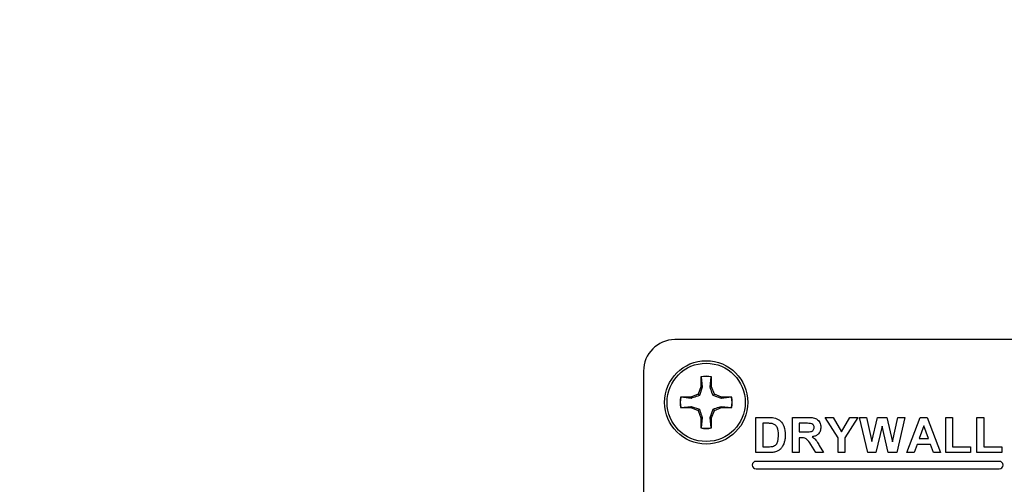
# Model space of a CAD drawing. Header units: inches. Extents: x 0.3 to 33.8, y 0.2 to 21.7.
# Tile 140 of 209: x 25.085 to 25.87, y 9.669 to 10.039. Entities that reach past the tile are written whole.
import ezdxf

# ---------------------------------------------------------------- set-up
doc = ezdxf.new("R2010")
doc.units = ezdxf.units.IN
doc.header["$MEASUREMENT"] = 0
doc.layers.add('BORDERS', color=7, linetype='Continuous')
doc.styles.add('SLDTEXTSTYLE0', font='TXT', dxfattribs={"width": 0.75})
doc.dimstyles.new('SLDDIMSTYLE0', dxfattribs={"dimtxt": 0.137795, "dimasz": 0.14, "dimexe": 0, "dimexo": 0.0625, "dimgap": 0.034449, "dimtad": 1, "dimdec": 3, "dimlfac": 5, "dimrnd": 1e-09, "dimzin": 12, "dimdsep": 46, "dimtxsty": 'SLDTEXTSTYLE0', "dimblk1": 'CLOSED', "dimblk2": 'CLOSED', "dimsah": 1, "dimcen": 0.09, "dimadec": 0, "dimazin": 3, "dimtfac": 1, "dimtdec": 3, "dimtofl": 0, "dimtmove": 0, "dimatfit": 3, "dimldrblk": 'CLOSED', "dimfxl": 0, "dimfrac": 2, "dimtolj": 1, "dimtzin": 12, "dimarcsym": 0})
doc.dimstyles.new('SLDDIMSTYLE1', dxfattribs={"dimtxt": 0.137795, "dimasz": 0.14, "dimexe": 0, "dimexo": 0.0625, "dimgap": 0.034449, "dimtad": 1, "dimdec": 3, "dimlfac": 5, "dimrnd": 1e-09, "dimzin": 4, "dimdsep": 46, "dimtxsty": 'SLDTEXTSTYLE0', "dimblk1": 'CLOSED', "dimblk2": 'CLOSED', "dimsah": 1, "dimcen": 0.09, "dimadec": 0, "dimazin": 1, "dimtfac": 1, "dimtdec": 3, "dimtofl": 0, "dimtmove": 0, "dimatfit": 3, "dimldrblk": 'CLOSED', "dimfxl": 0, "dimfrac": 2, "dimtolj": 1, "dimtzin": 12, "dimarcsym": 0})

# ---------------------------------------------------------------- blocks, each defined once
blk = doc.blocks.new('_Closed')
at = {"color": 0, "linetype": 'ByBlock', "lineweight": -2}
for p, q in [((-1, 0.166667), (0, 0)), ((-1, 0.166667), (-1, -0.166667)), ((0, 0), (-1, -0.166667)), ((0, 0), (-1, 0))]:
    blk.add_line(p, q, dxfattribs=at)
blk = doc.blocks.new('_D_13')
at = {"layer": 'BORDERS'}
for p, q in [((24.19504, 11.58145), (24.15306, 11.58145)), ((24.15306, 11.58145), (24.15306, 11.3627)), ((24.50049, 11.58145), (24.54247, 11.58145)), ((24.54247, 11.58145), (24.54247, 11.3627)), ((24.15306, 11.3627), (24.19504, 11.3627)), ((24.54247, 11.3627), (24.50049, 11.3627)), ((22.72103, 9.42647), (22.72103, 11.19591)), ((26.24498, 9.15733), (26.24498, 11.19591)), ((26.24498, 11.15654), (22.72103, 11.15654))]:
    blk.add_line(p, q, dxfattribs=at)
at = {"layer": 'BORDERS', "xscale": 0.14, "yscale": 0.14, "rotation": 180.0000000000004}
blk.add_blockref('_Closed', (22.72103, 11.15654, -0.1545), dxfattribs=at)
at = {"layer": 'BORDERS', "xscale": 0.14, "yscale": 0.14}
blk.add_blockref('_Closed', (26.24498, 11.15654, -0.1545), dxfattribs=at)
at = {"layer": 'BORDERS', "char_height": 0.137795, "attachment_point": 1, "style": 'SLDTEXTSTYLE0'}
for s, insert in [('448', (24.19504, 11.54033)), ('17.620', (24.06777, 11.33416))]:
    blk.add_mtext(s, dxfattribs=dict(at, insert=insert))
blk = doc.blocks.new('_D_14')
at = {"layer": 'BORDERS'}
for p, q in [((24.14414, 12.30188), (24.10215, 12.30188)), ((24.10215, 12.30188), (24.10215, 12.08313)), ((24.5514, 12.30188), (24.59338, 12.30188)), ((24.59338, 12.30188), (24.59338, 12.08313)), ((24.10215, 12.08313), (24.14414, 12.08313)), ((24.59338, 12.08313), (24.5514, 12.08313)), ((18.46353, 9.64151), (18.46353, 11.91633)), ((27.31498, 9.55759), (27.31498, 11.91633)), ((18.46353, 11.87696), (27.31498, 11.87696))]:
    blk.add_line(p, q, dxfattribs=at)
at = {"layer": 'BORDERS', "xscale": 0.14, "yscale": 0.14}
for p, rotation in [((18.46353, 11.87696, -0.1545), 180), ((27.31498, 11.87696, -0.1545), 360)]:
    blk.add_blockref('_Closed', p, dxfattribs=dict(at, rotation=rotation))
at = {"layer": 'BORDERS', "char_height": 0.137795, "attachment_point": 1, "style": 'SLDTEXTSTYLE0'}
for s, insert in [('1124', (24.14414, 12.26076)), ('44.257', (24.06777, 12.05459))]:
    blk.add_mtext(s, dxfattribs=dict(at, insert=insert))

msp = doc.modelspace()

# ---------------------------------------------------------------- linework, layer by layer
at = {"color": 7, "linetype": 'Continuous', "lineweight": 25}
for p, q in [((26.20748, 9.78396), (25.60748, 9.78396)), ((25.58248, 9.75896), (25.58248, 9.30896)), ((25.62832, 9.75434), (25.62832, 9.74623)), ((25.62845, 9.75423), (25.62832, 9.75434)), ((25.62845, 9.75423), (25.62927, 9.74604)), ((25.63568, 9.74604), (25.6365, 9.75423)), ((25.6365, 9.75423), (25.63664, 9.75434)), ((25.63664, 9.74623), (25.63664, 9.75434)), ((25.62594, 9.7405), (25.62021, 9.73812)), ((25.62832, 9.74623), (25.62594, 9.7405)), ((25.62705, 9.7394), (25.62594, 9.7405)), ((25.62927, 9.74604), (25.62705, 9.7394)), ((25.62927, 9.74604), (25.62832, 9.74623)), ((25.63568, 9.74604), (25.63664, 9.74623)), ((25.63901, 9.7405), (25.63664, 9.74623)), ((25.63791, 9.7394), (25.63901, 9.7405)), ((25.64475, 9.73812), (25.63901, 9.7405)), ((25.62021, 9.73812), (25.6121, 9.73812)), ((25.61221, 9.73799), (25.6121, 9.73812)), ((25.6204, 9.73717), (25.61221, 9.73799)), ((25.6204, 9.73717), (25.62021, 9.73812)), ((25.64456, 9.73717), (25.63791, 9.7394)), ((25.64456, 9.73717), (25.64475, 9.73812)), ((25.65275, 9.73799), (25.64456, 9.73717)), ((25.65286, 9.73812), (25.64475, 9.73812)), ((25.65275, 9.73799), (25.65286, 9.73812)), ((25.61221, 9.72994), (25.6121, 9.7298)), ((25.6121, 9.7298), (25.62021, 9.7298)), ((25.61221, 9.72994), (25.6204, 9.73076)), ((25.6204, 9.73076), (25.62021, 9.7298)), ((25.62021, 9.7298), (25.62594, 9.72743)), ((25.6204, 9.73076), (25.62705, 9.72853)), ((25.62705, 9.72853), (25.62594, 9.72743)), ((25.62594, 9.72743), (25.62832, 9.72169)), ((25.63568, 9.72189), (25.63791, 9.72853)), ((25.63664, 9.72169), (25.63901, 9.72743)), ((25.63791, 9.72853), (25.63901, 9.72743)), ((25.63901, 9.72743), (25.64475, 9.7298)), ((25.64456, 9.73076), (25.64475, 9.7298)), ((25.64456, 9.73076), (25.65275, 9.72994)), ((25.64475, 9.7298), (25.65286, 9.7298)), ((25.65275, 9.72994), (25.65286, 9.7298)), ((25.62927, 9.72189), (25.62832, 9.72169)), ((25.62832, 9.72169), (25.62832, 9.71358)), ((25.62927, 9.72189), (25.62845, 9.7137)), ((25.6365, 9.7137), (25.63568, 9.72189)), ((25.63568, 9.72189), (25.63664, 9.72169)), ((25.63664, 9.71358), (25.63664, 9.72169)), ((25.67215, 9.72196), (25.68242, 9.72196)), ((25.67215, 9.69396), (25.67215, 9.72196)), ((25.67753, 9.7173), (25.67753, 9.69863)), ((25.6802, 9.7173), (25.67753, 9.7173)), ((25.70135, 9.72196), (25.7131, 9.72196)), ((25.70135, 9.69396), (25.70135, 9.72196)), ((25.70674, 9.7173), (25.70674, 9.71048)), ((25.71132, 9.7173), (25.70674, 9.7173)), ((25.72751, 9.72196), (25.73381, 9.72196)), ((25.73774, 9.70575), (25.72751, 9.72196)), ((25.73381, 9.72196), (25.74043, 9.71043)), ((25.74043, 9.71043), (25.74705, 9.72196)), ((25.75335, 9.72196), (25.74312, 9.70571)), ((25.74705, 9.72196), (25.75335, 9.72196)), ((25.75474, 9.72196), (25.76026, 9.72196)), ((25.76144, 9.69396), (25.75474, 9.72196)), ((25.76026, 9.72196), (25.76461, 9.70273)), ((25.76461, 9.70273), (25.76922, 9.72196)), ((25.76922, 9.72196), (25.77656, 9.72196)), ((25.77656, 9.72196), (25.78112, 9.70241)), ((25.78112, 9.70241), (25.78546, 9.72196)), ((25.79099, 9.72196), (25.78443, 9.69396)), ((25.78546, 9.72196), (25.79099, 9.72196)), ((25.79256, 9.69396), (25.80313, 9.72196)), ((25.80313, 9.72196), (25.80885, 9.72196)), ((25.80885, 9.72196), (25.81948, 9.69396)), ((25.82356, 9.72196), (25.82894, 9.72196)), ((25.82356, 9.69396), (25.82356, 9.72196)), ((25.82894, 9.72196), (25.82894, 9.69863)), ((25.84846, 9.72196), (25.85384, 9.72196)), ((25.84846, 9.69396), (25.84846, 9.72196)), ((25.85384, 9.72196), (25.85384, 9.69863)), ((25.62845, 9.7137), (25.62832, 9.71358)), ((25.6365, 9.7137), (25.63664, 9.71358)), ((25.70674, 9.71048), (25.71107, 9.71048)), ((25.77287, 9.7149), (25.76786, 9.69396)), ((25.77776, 9.69396), (25.77287, 9.7149)), ((25.80602, 9.71514), (25.80236, 9.70509)), ((25.8097, 9.70509), (25.80602, 9.71514)), ((25.70794, 9.70581), (25.70674, 9.70581)), ((25.70674, 9.70581), (25.70674, 9.69396)), ((25.73774, 9.69396), (25.73774, 9.70575)), ((25.74312, 9.70571), (25.74312, 9.69396)), ((25.80236, 9.70509), (25.8097, 9.70509)), ((25.68272, 9.69396), (25.67215, 9.69396)), ((25.67753, 9.69863), (25.68196, 9.69863)), ((25.70674, 9.69396), (25.70135, 9.69396)), ((25.71983, 9.69396), (25.71585, 9.70032)), ((25.72612, 9.69396), (25.71983, 9.69396)), ((25.72273, 9.69951), (25.72612, 9.69396)), ((25.74312, 9.69396), (25.73774, 9.69396)), ((25.76786, 9.69396), (25.76144, 9.69396)), ((25.78443, 9.69396), (25.77776, 9.69396)), ((25.79831, 9.69396), (25.79256, 9.69396)), ((25.80066, 9.70043), (25.79831, 9.69396)), ((25.81141, 9.70043), (25.80066, 9.70043)), ((25.81377, 9.69396), (25.81141, 9.70043)), ((25.81948, 9.69396), (25.81377, 9.69396)), ((25.8433, 9.69396), (25.82356, 9.69396)), ((25.82894, 9.69863), (25.8433, 9.69863)), ((25.8433, 9.69863), (25.8433, 9.69396)), ((25.8682, 9.69396), (25.84846, 9.69396)), ((25.85384, 9.69863), (25.8682, 9.69863)), ((25.8682, 9.69863), (25.8682, 9.69396)), ((25.86628, 9.68696), (25.67228, 9.68696)), ((25.67228, 9.68096), (25.86628, 9.68096))]:
    msp.add_line(p, q, dxfattribs=at)
for radius in [0.0332, 0.0312]:
    msp.add_circle((25.63248, 9.73396), radius, dxfattribs=at)
for centre, radius, start, end in [((25.60748, 9.75896), 0.025, 90, 180), ((25.63248, 9.73396), 0.0208, 78.46304, 101.53696), ((25.63248, 9.73396), 0.02066, 78.77025, 101.22975), ((25.63248, 9.73396), 0.0208, 168.46304, 191.53696), ((25.63248, 9.73396), 0.02066, 168.77025, 191.22975), ((25.63248, 9.73396), 0.02066, 348.77025, 11.22975), ((25.63248, 9.73396), 0.0208, 348.46304, 11.53696), ((25.63248, 9.73396), 0.0208, 258.46304, 281.53696), ((25.63248, 9.73396), 0.02066, 258.77025, 281.22975), ((25.67228, 9.68396), 0.003, 90, 270), ((25.86628, 9.68396), 0.003, 270, 90)]:
    msp.add_arc(centre, radius, start, end, dxfattribs=at)
for points, knots in [([(25.63791, 9.7394), (25.63733, 9.74105), (25.63652, 9.7434), (25.63587, 9.74544), (25.63568, 9.74604)], [0, 0, 0, 0, 0.705549, 1, 1, 1, 1]), ([(25.62705, 9.7394), (25.62539, 9.73882), (25.62304, 9.73801), (25.621, 9.73736), (25.6204, 9.73717)], [0, 0, 0, 0, 0.705549, 1, 1, 1, 1]), ([(25.62705, 9.72853), (25.62762, 9.72688), (25.62844, 9.72453), (25.62908, 9.72249), (25.62927, 9.72189)], [0, 0, 0, 0, 0.705549, 1, 1, 1, 1]), ([(25.63791, 9.72853), (25.63957, 9.72911), (25.64192, 9.72992), (25.64396, 9.73057), (25.64456, 9.73076)], [0, 0, 0, 0, 0.705549, 1, 1, 1, 1]), ([(25.68507, 9.71703), (25.68416, 9.71713), (25.68254, 9.7173), (25.68091, 9.7173), (25.6802, 9.7173)], [0, 0, 0, 0, 0.559753, 1, 1, 1, 1]), ([(25.68242, 9.72196), (25.68342, 9.72196), (25.6852, 9.72195), (25.68695, 9.72159), (25.68772, 9.72143)], [0, 0, 0, 0, 0.560238, 1, 1, 1, 1]), ([(25.6901, 9.70795), (25.69005, 9.71013), (25.68997, 9.71317), (25.68749, 9.71628), (25.68588, 9.71678), (25.68507, 9.71703)], [0, 0, 0, 0, 0.559429, 0.779516, 1, 1, 1, 1]), ([(25.68772, 9.72143), (25.68916, 9.72075), (25.69206, 9.71938), (25.69508, 9.71428), (25.69533, 9.71019), (25.69548, 9.7077)], [0, 0, 0, 0, 0.2790722, 0.559338, 1, 1, 1, 1]), ([(25.71559, 9.71721), (25.7148, 9.71724), (25.71337, 9.7173), (25.71194, 9.7173), (25.71132, 9.7173)], [0, 0, 0, 0, 0.559921, 1, 1, 1, 1]), ([(25.7131, 9.72196), (25.71438, 9.72194), (25.71691, 9.7219), (25.72015, 9.72123), (25.72213, 9.71956), (25.72359, 9.71742), (25.72382, 9.71549), (25.72397, 9.71421)], [0, 0, 0, 0, 0.251138, 0.500538, 0.625743, 0.751054, 1, 1, 1, 1]), ([(25.71858, 9.71396), (25.71855, 9.71442), (25.71847, 9.71533), (25.71745, 9.71671), (25.7163, 9.71702), (25.71559, 9.71721)], [0, 0, 0, 0, 0.281084, 0.561281, 1, 1, 1, 1]), ([(25.71107, 9.71048), (25.71266, 9.71042), (25.71464, 9.71036), (25.71695, 9.71097), (25.71791, 9.71171), (25.71851, 9.71277), (25.71856, 9.71356), (25.71858, 9.71396)], [0, 0, 0, 0, 0.500908, 0.625718, 0.750365, 0.875021, 1, 1, 1, 1]), ([(25.72397, 9.71421), (25.72388, 9.71313), (25.72369, 9.71097), (25.72187, 9.70841), (25.71944, 9.70701), (25.71778, 9.70667), (25.71695, 9.70651)], [0, 0, 0, 0, 0.279943, 0.558974, 0.779184, 1, 1, 1, 1]), ([(25.68555, 9.6989), (25.68654, 9.69928), (25.68854, 9.70004), (25.68997, 9.70372), (25.69005, 9.70635), (25.6901, 9.70795)], [0, 0, 0, 0, 0.278192, 0.558019, 1, 1, 1, 1]), ([(25.69463, 9.70174), (25.69423, 9.70072), (25.69352, 9.69889), (25.69222, 9.69743), (25.69165, 9.69679)], [0, 0, 0, 0, 0.560007, 1, 1, 1, 1]), ([(25.69548, 9.7077), (25.69545, 9.70656), (25.69541, 9.70454), (25.69487, 9.70259), (25.69463, 9.70174)], [0, 0, 0, 0, 0.56008, 1, 1, 1, 1]), ([(25.71585, 9.70032), (25.71484, 9.70202), (25.71344, 9.70438), (25.71021, 9.70584), (25.7087, 9.70582), (25.70794, 9.70581)], [0, 0, 0, 0, 0.5609861, 0.7793046, 1, 1, 1, 1]), ([(25.71695, 9.70651), (25.7178, 9.7059), (25.71921, 9.7049), (25.72065, 9.70297), (25.72173, 9.70126), (25.7224, 9.70009), (25.72273, 9.69951)], [0, 0, 0, 0, 0.339561, 0.559573, 0.779778, 1, 1, 1, 1]), ([(25.68196, 9.69863), (25.68264, 9.69863), (25.68384, 9.69863), (25.68503, 9.69882), (25.68555, 9.6989)], [0, 0, 0, 0, 0.560216, 1, 1, 1, 1]), ([(25.6877, 9.69456), (25.68678, 9.69435), (25.68514, 9.69399), (25.68346, 9.69397), (25.68272, 9.69396)], [0, 0, 0, 0, 0.559579, 1, 1, 1, 1]), ([(25.69165, 9.69679), (25.69098, 9.69625), (25.68978, 9.69529), (25.68833, 9.69478), (25.6877, 9.69456)], [0, 0, 0, 0, 0.559443, 1, 1, 1, 1])]:
    msp.add_open_spline(points, degree=3, knots=knots, dxfattribs=at)

# ---------------------------------------------------------------- dimensions: what is measured, and where the dimension line sits
at = {"layer": 'BORDERS'}
for base, p1, p2, dimstyle, picture, middle in [((27.31498, 11.87696), (18.46353, 9.60214), (27.31498, 9.51822), 'SLDDIMSTYLE0', '_D_14', (24.34777, 11.87696)), ((22.72103, 11.15654), (26.24498, 9.11796), (22.72103, 9.3871), 'SLDDIMSTYLE1', '_D_13', (24.34777, 11.15654))]:
    dim = msp.add_linear_dim(base=base, p1=p1, p2=p2, dimstyle=dimstyle, dxfattribs=at)
    dim.commit()
    dim.dimension.update_dxf_attribs({"geometry": picture, "text_midpoint": middle, "dimtype": 160})

doc.saveas('drawing.dxf')
